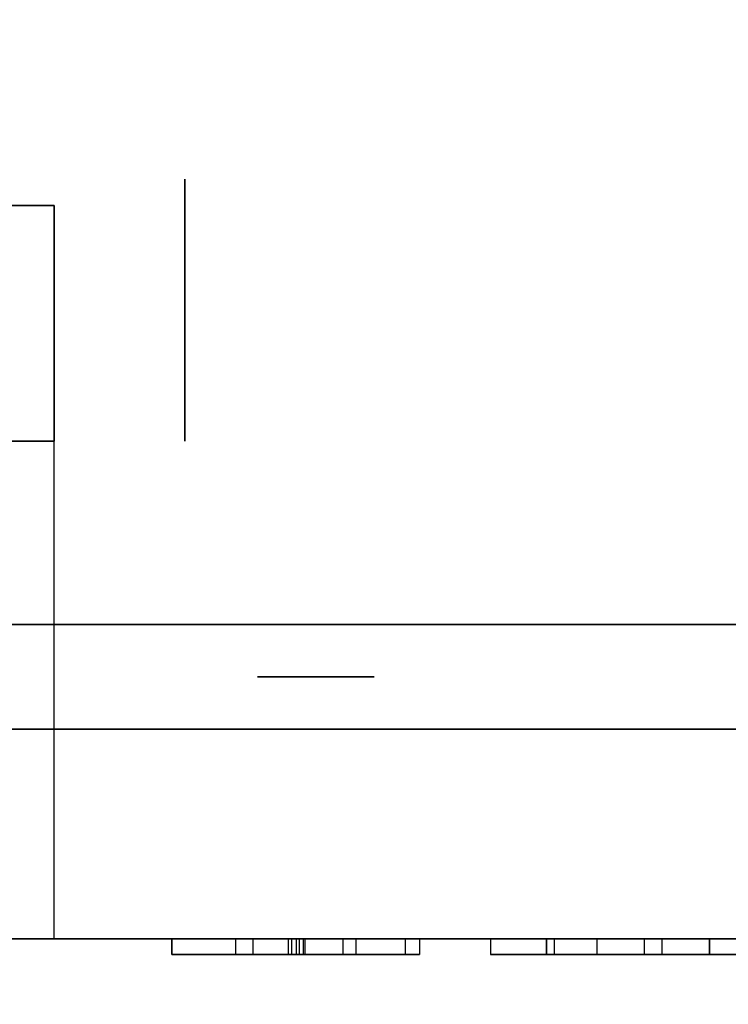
# Model space of a CAD drawing. Header units: millimetres. Extents: x 0 to 1524, y 0 to 1016.
# Tile 171 of 256: x 655.83 to 657.18, y 765.25 to 767.13. Entities that reach past the tile are written whole.
import ezdxf

# ---------------------------------------------------------------- set-up
doc = ezdxf.new("R2010")
doc.units = ezdxf.units.MM
doc.header["$LTSCALE"] = 83.82
doc.layers.get('0').update_dxf_attribs({"linetype": 'CONTINUOUS'})
doc.styles.get("Standard").update_dxf_attribs({"font": 'txt', "width": 0.8})
doc.dimstyles.new('DIMSTYLE_1', dxfattribs={"dimtxt": 15, "dimasz": 12, "dimexe": 0.18, "dimexo": 0.0625, "dimgap": 0.09, "dimtad": 1, "dimzin": 0, "dimdsep": 46, "dimtxsty": 'STANDARD', "dimblk": 'CLOSED', "dimblk1": 'CLOSED', "dimblk2": 'CLOSED', "dimcen": 0.09, "dimadec": 0, "dimazin": 0, "dimtp": 0.01, "dimtm": 0.01, "dimtfac": 1, "dimtofl": 0, "dimtmove": 0, "dimatfit": 3, "dimldrblk": 'CLOSED', "dimfxl": 1, "dimtolj": 1, "dimtzin": 0, "dimarcsym": 0})

# ---------------------------------------------------------------- blocks, each defined once
blk = doc.blocks.new('_CLOSED')
at = {"color": 0, "linetype": 'BYBLOCK'}
for p, q in [((0, 0), (-1, 0.20833)), ((-1, 0.20833), (-1, -0.20833)), ((-1, -0.20833), (0, 0)), ((-1, 0), (0, 0))]:
    blk.add_line(p, q, dxfattribs=at)
blk = doc.blocks.new('*D8')
at = {"color": 2, "linetype": 'CONTINUOUS'}
for p, q in [((743.4875, 787.1161), (417.6691, 787.1161)), ((418.6691, 787.1161), (418.6691, 678.1368)), ((418.6691, 569.1575), (418.6691, 678.1368)), ((571.0558, 569.1575), (417.6691, 569.1575))]:
    blk.add_line(p, q, dxfattribs=at)
at = {"color": 2, "linetype": 'CONTINUOUS', "xscale": 12, "yscale": 12, "zscale": 12}
for p, rotation in [((418.6691, 787.1161), 90), ((418.6691, 569.1575), 270)]:
    blk.add_blockref('_CLOSED', p, dxfattribs=dict(at, rotation=rotation))

msp = doc.modelspace()

# ---------------------------------------------------------------- linework, layer by layer
at = {"color": 7, "linetype": 'CONTINUOUS'}
for p, q in [((656.1444, 766.3275), (656.1444, 766.8275)), ((656.1444, 766.8275), (656.1444, 766.3275)), ((656.1444, 766.3275), (656.1444, 766.8275)), ((656.1444, 766.8275), (656.1444, 766.3275)), ((656.1444, 766.3275), (656.1444, 766.8275)), ((656.1444, 766.8275), (656.1444, 766.3275)), ((656.1444, 766.3275), (656.1444, 766.8275)), ((656.1444, 766.8275), (656.1444, 766.3275)), ((655.8944, 766.7775), (653.9944, 766.7775)), ((653.9944, 766.7775), (655.8944, 766.7775)), ((655.8944, 766.7775), (653.9944, 766.7775)), ((653.9944, 766.7775), (655.8944, 766.7775)), ((655.8944, 766.3275), (655.8944, 766.7775)), ((655.8944, 766.7775), (655.8944, 766.3275)), ((655.8944, 766.3275), (655.8944, 766.7775)), ((655.8944, 766.7775), (655.8944, 766.3275)), ((655.8944, 766.3275), (654.4944, 766.3275)), ((654.4944, 766.3275), (655.8944, 766.3275)), ((655.8944, 766.3275), (654.4944, 766.3275)), ((654.4944, 766.3275), (655.8944, 766.3275)), ((654.2944, 765.9775), (656.5694, 765.9775)), ((656.5694, 765.9775), (654.2944, 765.9775)), ((654.2944, 765.9775), (656.5694, 765.9775)), ((656.5694, 765.9775), (654.2944, 765.9775)), ((657.0944, 765.9775), (655.3444, 765.9775)), ((655.3444, 765.9775), (657.0944, 765.9775)), ((657.0944, 765.9775), (655.3444, 765.9775)), ((655.3444, 765.9775), (657.0944, 765.9775)), ((658.1694, 765.9775), (655.7444, 765.9775)), ((655.7444, 765.9775), (658.1694, 765.9775)), ((658.1694, 765.9775), (655.7444, 765.9775)), ((655.7444, 765.9775), (658.1694, 765.9775)), ((655.9944, 765.9775), (656.0244, 765.9775)), ((656.0244, 765.9775), (655.9944, 765.9775)), ((655.9944, 765.9775), (656.0244, 765.9775)), ((656.0244, 765.9775), (655.9944, 765.9775)), ((656.0244, 765.9775), (656.8644, 765.9775)), ((656.8644, 765.9775), (656.0244, 765.9775)), ((656.0244, 765.9775), (656.8644, 765.9775)), ((656.8644, 765.9775), (656.0244, 765.9775)), ((656.5694, 765.9775), (658.1694, 765.9775)), ((658.1694, 765.9775), (656.5694, 765.9775)), ((656.5694, 765.9775), (658.1694, 765.9775)), ((658.1694, 765.9775), (656.5694, 765.9775)), ((656.8644, 765.9775), (656.8944, 765.9775)), ((656.8944, 765.9775), (656.8644, 765.9775)), ((656.8644, 765.9775), (656.8944, 765.9775)), ((656.8944, 765.9775), (656.8644, 765.9775)), ((657.1944, 765.9775), (657.0944, 765.9775)), ((657.0944, 765.9775), (657.1944, 765.9775)), ((657.1944, 765.9775), (657.0944, 765.9775)), ((657.0944, 765.9775), (657.1944, 765.9775)), ((656.5694, 765.7775), (654.2944, 765.7775)), ((654.2944, 765.7775), (656.5694, 765.7775)), ((656.5694, 765.7775), (654.2944, 765.7775)), ((654.2944, 765.7775), (656.5694, 765.7775)), ((656.5907, 765.7775), (655.3444, 765.7775)), ((655.3444, 765.7775), (656.5907, 765.7775)), ((656.5907, 765.7775), (655.3444, 765.7775)), ((655.3444, 765.7775), (656.5907, 765.7775)), ((655.7444, 765.7775), (656.9442, 765.7775)), ((656.9442, 765.7775), (655.7444, 765.7775)), ((655.7444, 765.7775), (656.9442, 765.7775)), ((656.9442, 765.7775), (655.7444, 765.7775)), ((656.3786, 765.7775), (656.5907, 765.7775)), ((656.3786, 765.7775), (656.5907, 765.7775)), ((658.1694, 765.7775), (656.5694, 765.7775)), ((656.5694, 765.7775), (658.1694, 765.7775)), ((658.1694, 765.7775), (656.5694, 765.7775)), ((656.5694, 765.7775), (658.1694, 765.7775)), ((656.9442, 765.7775), (658.1694, 765.7775)), ((658.1694, 765.7775), (656.9442, 765.7775)), ((656.9442, 765.7775), (658.1694, 765.7775)), ((658.1694, 765.7775), (656.9442, 765.7775)), ((656.1196, 765.3475), (656.1196, 765.3775)), ((656.1196, 765.3775), (656.1196, 765.3475)), ((656.1196, 765.3475), (656.1196, 765.3775)), ((656.1196, 765.3775), (656.1196, 765.3475)), ((656.3632, 765.3775), (656.2741, 765.3775)), ((656.2741, 765.3775), (656.2741, 765.3475)), ((656.3632, 765.3775), (656.2741, 765.3775)), ((656.2741, 765.3775), (656.2741, 765.3475)), ((656.3632, 765.3475), (656.3632, 765.3775)), ((656.3632, 765.3475), (656.3632, 765.3775)), ((656.5655, 765.3775), (656.3736, 765.3775)), ((656.3736, 765.3775), (656.3736, 765.3475)), ((656.5655, 765.3775), (656.3736, 765.3775)), ((656.3736, 765.3775), (656.3736, 765.3475)), ((656.5655, 765.3475), (656.5655, 765.3775)), ((656.5655, 765.3475), (656.5655, 765.3775)), ((656.8348, 765.3475), (656.8348, 765.3775)), ((656.8348, 765.3775), (656.8348, 765.3475)), ((656.8348, 765.3475), (656.8348, 765.3775)), ((656.8348, 765.3775), (656.8348, 765.3475)), ((656.8348, 765.3475), (656.8348, 765.3775)), ((656.8348, 765.3775), (656.8348, 765.3475)), ((656.8348, 765.3475), (656.8348, 765.3775)), ((656.8348, 765.3775), (656.8348, 765.3475)), ((656.9579, 765.3775), (656.9306, 765.3775)), ((656.9306, 765.3775), (656.9306, 765.3475)), ((656.9579, 765.3775), (656.9306, 765.3775)), ((656.9306, 765.3775), (656.9306, 765.3475)), ((656.9317, 765.3775), (656.9579, 765.3775)), ((656.9317, 765.3475), (656.9317, 765.3775)), ((656.9317, 765.3775), (656.9579, 765.3775)), ((656.9317, 765.3475), (656.9317, 765.3775)), ((657.022, 765.3775), (657.0547, 765.3775)), ((657.022, 765.3475), (657.022, 765.3775)), ((657.022, 765.3775), (657.0547, 765.3775)), ((657.022, 765.3475), (657.022, 765.3775)), ((657.0547, 765.3775), (657.0547, 765.3475)), ((657.0547, 765.3775), (657.0547, 765.3475)), ((657.1462, 765.3475), (657.1462, 765.3775)), ((657.1462, 765.3775), (657.1462, 765.3475)), ((657.1462, 765.3475), (657.1462, 765.3775)), ((657.1462, 765.3775), (657.1462, 765.3475)), ((657.1462, 765.3475), (657.1462, 765.3775)), ((657.1462, 765.3775), (657.1462, 765.3475)), ((657.1462, 765.3475), (657.1462, 765.3775)), ((657.1462, 765.3775), (657.1462, 765.3475)), ((656.2741, 765.3475), (656.3632, 765.3475)), ((656.2741, 765.3475), (656.3632, 765.3475)), ((656.3736, 765.3475), (656.5655, 765.3475)), ((656.3736, 765.3475), (656.5655, 765.3475)), ((656.9306, 765.3475), (656.9579, 765.3475)), ((656.9306, 765.3475), (656.9579, 765.3475)), ((656.9579, 765.3475), (656.9317, 765.3475)), ((656.9579, 765.3475), (656.9317, 765.3475)), ((657.0547, 765.3475), (657.022, 765.3475)), ((657.0547, 765.3475), (657.022, 765.3475))]:
    msp.add_line(p, q, dxfattribs=at)
at = {"color": 6, "linetype": 'CONTINUOUS'}
for p, q in [((655.8944, 766.7775), (653.9944, 766.7775)), ((653.9944, 766.7775), (655.8944, 766.7775)), ((655.8944, 766.7775), (653.9944, 766.7775)), ((653.9944, 766.7775), (655.8944, 766.7775)), ((655.8944, 765.3775), (655.8944, 766.7775)), ((655.8944, 765.3775), (655.8944, 766.7775)), ((655.8944, 765.3775), (655.8944, 766.7775)), ((655.8944, 765.3775), (655.8944, 766.7775)), ((655.8944, 765.3775), (655.8944, 766.3275)), ((655.8944, 765.3775), (655.8944, 766.3275)), ((655.8944, 765.3775), (655.8944, 766.3275)), ((655.8944, 765.3775), (655.8944, 766.3275)), ((653.9944, 765.3775), (655.8944, 765.3775)), ((655.8944, 765.3775), (653.9944, 765.3775)), ((653.9944, 765.3775), (655.8944, 765.3775)), ((655.8944, 765.3775), (653.9944, 765.3775)), ((660.8944, 765.3775), (655.8944, 765.3775)), ((655.8944, 765.3775), (660.8944, 765.3775)), ((660.8944, 765.3775), (655.8944, 765.3775)), ((655.8944, 765.3775), (660.8944, 765.3775)), ((656.1196, 765.3775), (656.3415, 765.3775)), ((656.3476, 765.3775), (656.1196, 765.3775)), ((656.1196, 765.3775), (656.3702, 765.3775)), ((656.2741, 765.3775), (656.1196, 765.3775)), ((656.1196, 765.3775), (656.1196, 765.3475)), ((656.1196, 765.3775), (656.3415, 765.3775)), ((656.3476, 765.3775), (656.1196, 765.3775)), ((656.1196, 765.3775), (656.3702, 765.3775)), ((656.2741, 765.3775), (656.1196, 765.3775)), ((656.1196, 765.3775), (656.1196, 765.3475)), ((656.2412, 765.3775), (656.3577, 765.3775)), ((656.3736, 765.3775), (656.2412, 765.3775)), ((656.2412, 765.3775), (656.2412, 765.3475)), ((656.2412, 765.3775), (656.3577, 765.3775)), ((656.3736, 765.3775), (656.2412, 765.3775)), ((656.2412, 765.3775), (656.2412, 765.3475)), ((656.3415, 765.3775), (656.4709, 765.3775)), ((656.3415, 765.3775), (656.3415, 765.3475)), ((656.3415, 765.3775), (656.4709, 765.3775)), ((656.3415, 765.3775), (656.3415, 765.3475)), ((656.5925, 765.3775), (656.3476, 765.3775)), ((656.3476, 765.3775), (656.3476, 765.3475)), ((656.5925, 765.3775), (656.3476, 765.3775)), ((656.3476, 765.3775), (656.3476, 765.3475)), ((656.3577, 765.3775), (656.4456, 765.3775)), ((656.3577, 765.3475), (656.3577, 765.3775)), ((656.3577, 765.3775), (656.4456, 765.3775)), ((656.3577, 765.3475), (656.3577, 765.3775)), ((656.4709, 765.3775), (656.3632, 765.3775)), ((656.4709, 765.3775), (656.3632, 765.3775)), ((656.3702, 765.3775), (656.5655, 765.3775)), ((656.3702, 765.3775), (656.3702, 765.3475)), ((656.3702, 765.3775), (656.5655, 765.3775)), ((656.3702, 765.3775), (656.3702, 765.3475)), ((656.4456, 765.3775), (656.5925, 765.3775)), ((656.4456, 765.3775), (656.4456, 765.3475)), ((656.4456, 765.3775), (656.5925, 765.3775)), ((656.4456, 765.3775), (656.4456, 765.3475)), ((656.4709, 765.3775), (656.4709, 765.3475)), ((656.4709, 765.3775), (656.4709, 765.3475)), ((656.5925, 765.3775), (656.5925, 765.3475)), ((656.5925, 765.3775), (656.5925, 765.3475)), ((656.7277, 765.3775), (656.8493, 765.3775)), ((656.7277, 765.3775), (656.7277, 765.3475)), ((656.8493, 765.3775), (656.7277, 765.3775)), ((656.7277, 765.3775), (656.7277, 765.3475)), ((656.7277, 765.3775), (656.8493, 765.3775)), ((656.7277, 765.3775), (656.7277, 765.3475)), ((656.8493, 765.3775), (656.7277, 765.3775)), ((656.7277, 765.3775), (656.7277, 765.3475)), ((656.9306, 765.3775), (656.8348, 765.3775)), ((656.8348, 765.3775), (656.9317, 765.3775)), ((656.8348, 765.3775), (657.1462, 765.3775)), ((657.1462, 765.3775), (656.8348, 765.3775)), ((656.9306, 765.3775), (656.8348, 765.3775)), ((656.8348, 765.3775), (656.9317, 765.3775)), ((656.8348, 765.3775), (657.1462, 765.3775)), ((657.1462, 765.3775), (656.8348, 765.3775)), ((656.8493, 765.3775), (657.3088, 765.3775)), ((656.8493, 765.3775), (656.8493, 765.3475)), ((656.8493, 765.3775), (656.8493, 765.3475)), ((656.8493, 765.3775), (656.8493, 765.3475)), ((657.3088, 765.3775), (656.8493, 765.3775)), ((656.8493, 765.3775), (656.8493, 765.3475)), ((656.8493, 765.3775), (657.3088, 765.3775)), ((656.8493, 765.3775), (656.8493, 765.3475)), ((656.8493, 765.3775), (656.8493, 765.3475)), ((656.8493, 765.3775), (656.8493, 765.3475)), ((657.3088, 765.3775), (656.8493, 765.3775)), ((656.8493, 765.3775), (656.8493, 765.3475)), ((657.0547, 765.3775), (657.022, 765.3775)), ((657.022, 765.3475), (657.022, 765.3775)), ((657.0547, 765.3775), (657.022, 765.3775)), ((657.022, 765.3475), (657.022, 765.3775)), ((657.0547, 765.3775), (657.1462, 765.3775)), ((657.1462, 765.3775), (657.0547, 765.3775)), ((657.0547, 765.3775), (657.0547, 765.3475)), ((657.0547, 765.3775), (657.1462, 765.3775)), ((657.1462, 765.3775), (657.0547, 765.3775)), ((657.0547, 765.3775), (657.0547, 765.3475)), ((656.1196, 765.3475), (656.2741, 765.3475)), ((656.3702, 765.3475), (656.1196, 765.3475)), ((656.1196, 765.3475), (656.3476, 765.3475)), ((656.3415, 765.3475), (656.1196, 765.3475)), ((656.1196, 765.3475), (656.2741, 765.3475)), ((656.3702, 765.3475), (656.1196, 765.3475)), ((656.1196, 765.3475), (656.3476, 765.3475)), ((656.3415, 765.3475), (656.1196, 765.3475)), ((656.2412, 765.3475), (656.3736, 765.3475)), ((656.3577, 765.3475), (656.2412, 765.3475)), ((656.2412, 765.3475), (656.3736, 765.3475)), ((656.3577, 765.3475), (656.2412, 765.3475)), ((656.4709, 765.3475), (656.3415, 765.3475)), ((656.4709, 765.3475), (656.3415, 765.3475)), ((656.3476, 765.3475), (656.5925, 765.3475)), ((656.3476, 765.3475), (656.5925, 765.3475)), ((656.4456, 765.3475), (656.3577, 765.3475)), ((656.4456, 765.3475), (656.3577, 765.3475)), ((656.3632, 765.3475), (656.4709, 765.3475)), ((656.3632, 765.3475), (656.4709, 765.3475)), ((656.5655, 765.3475), (656.3702, 765.3475)), ((656.5655, 765.3475), (656.3702, 765.3475)), ((656.5925, 765.3475), (656.4456, 765.3475)), ((656.5925, 765.3475), (656.4456, 765.3475)), ((656.7277, 765.3475), (656.8493, 765.3475)), ((656.8493, 765.3475), (656.7277, 765.3475)), ((656.7277, 765.3475), (656.8493, 765.3475)), ((656.8493, 765.3475), (656.7277, 765.3475)), ((656.8348, 765.3475), (657.1462, 765.3475)), ((656.9317, 765.3475), (656.8348, 765.3475)), ((656.8348, 765.3475), (656.9306, 765.3475)), ((657.1462, 765.3475), (656.8348, 765.3475)), ((656.8348, 765.3475), (657.1462, 765.3475)), ((656.9317, 765.3475), (656.8348, 765.3475)), ((656.8348, 765.3475), (656.9306, 765.3475)), ((657.1462, 765.3475), (656.8348, 765.3475)), ((656.8493, 765.3475), (657.3088, 765.3475)), ((657.3088, 765.3475), (656.8493, 765.3475)), ((656.8493, 765.3475), (657.3088, 765.3475)), ((657.3088, 765.3475), (656.8493, 765.3475)), ((657.022, 765.3475), (657.0547, 765.3475)), ((657.022, 765.3475), (657.0547, 765.3475)), ((657.0547, 765.3475), (657.1462, 765.3475)), ((657.1462, 765.3475), (657.0547, 765.3475)), ((657.0547, 765.3475), (657.1462, 765.3475)), ((657.1462, 765.3475), (657.0547, 765.3475))]:
    msp.add_line(p, q, dxfattribs=at)
at = {"color": 7, "linetype": 'CONTINUOUS'}
for points in [[(656.2831, 765.8775), (656.2852, 765.8775), (656.2915, 765.8775), (656.3017, 765.8775), (656.3157, 765.8775), (656.3325, 765.8775), (656.3516, 765.8775), (656.3724, 765.8775), (656.3944, 765.8775), (656.416, 765.8775), (656.4368, 765.8775), (656.456, 765.8775), (656.4731, 765.8775), (656.4869, 765.8775), (656.4972, 765.8775), (656.5035, 765.8775), (656.5057, 765.8775)], [(656.5057, 765.8775), (656.5036, 765.8775), (656.4973, 765.8775), (656.4871, 765.8775), (656.4731, 765.8775), (656.4563, 765.8775), (656.4372, 765.8775), (656.4164, 765.8775), (656.3944, 765.8775), (656.3728, 765.8775), (656.352, 765.8775), (656.3328, 765.8775), (656.3157, 765.8775), (656.3019, 765.8775), (656.2916, 765.8775), (656.2853, 765.8775), (656.2831, 765.8775)], [(656.2831, 765.8775), (656.2852, 765.8775), (656.2915, 765.8775), (656.3017, 765.8775), (656.3157, 765.8775), (656.3325, 765.8775), (656.3516, 765.8775), (656.3724, 765.8775), (656.3944, 765.8775), (656.416, 765.8775), (656.4368, 765.8775), (656.456, 765.8775), (656.4731, 765.8775), (656.4869, 765.8775), (656.4972, 765.8775), (656.5035, 765.8775), (656.5057, 765.8775)], [(656.5057, 765.8775), (656.5036, 765.8775), (656.4973, 765.8775), (656.4871, 765.8775), (656.4731, 765.8775), (656.4563, 765.8775), (656.4372, 765.8775), (656.4164, 765.8775), (656.3944, 765.8775), (656.3728, 765.8775), (656.352, 765.8775), (656.3328, 765.8775), (656.3157, 765.8775), (656.3019, 765.8775), (656.2916, 765.8775), (656.2853, 765.8775), (656.2831, 765.8775)]]:
    msp.add_lwpolyline(points, dxfattribs=at)
at = {"color": 6, "linetype": 'CONTINUOUS'}
for points in [[(656.4044, 765.3775), (656.3939, 765.3775), (656.3629, 765.3775), (656.3125, 765.3775), (656.2433, 765.3775), (656.1604, 765.3775), (656.0658, 765.3775), (655.9631, 765.3775), (655.8544, 765.3775), (655.7476, 765.3775), (655.6448, 765.3775), (655.55, 765.3775), (655.4655, 765.3775), (655.3974, 765.3775), (655.3466, 765.3775), (655.3152, 765.3775), (655.3044, 765.3775)], [(655.3044, 765.3775), (655.3149, 765.3775), (655.3459, 765.3775), (655.3963, 765.3775), (655.4655, 765.3775), (655.5484, 765.3775), (655.643, 765.3775), (655.7457, 765.3775), (655.8544, 765.3775), (655.9612, 765.3775), (656.064, 765.3775), (656.1588, 765.3775), (656.2433, 765.3775), (656.3114, 765.3775), (656.3622, 765.3775), (656.3935, 765.3775), (656.4044, 765.3775)], [(656.4044, 765.3775), (656.3939, 765.3775), (656.3629, 765.3775), (656.3125, 765.3775), (656.2433, 765.3775), (656.1604, 765.3775), (656.0658, 765.3775), (655.9631, 765.3775), (655.8544, 765.3775), (655.7476, 765.3775), (655.6448, 765.3775), (655.55, 765.3775), (655.4655, 765.3775), (655.3974, 765.3775), (655.3466, 765.3775), (655.3152, 765.3775), (655.3044, 765.3775)], [(655.3044, 765.3775), (655.3149, 765.3775), (655.3459, 765.3775), (655.3963, 765.3775), (655.4655, 765.3775), (655.5484, 765.3775), (655.643, 765.3775), (655.7457, 765.3775), (655.8544, 765.3775), (655.9612, 765.3775), (656.064, 765.3775), (656.1588, 765.3775), (656.2433, 765.3775), (656.3114, 765.3775), (656.3622, 765.3775), (656.3935, 765.3775), (656.4044, 765.3775)], [(655.9944, 765.3775), (656.002, 765.3775), (656.0246, 765.3775), (656.0612, 765.3775), (656.1115, 765.3775), (656.1719, 765.3775), (656.2407, 765.3775), (656.3153, 765.3775), (656.3944, 765.3775), (656.4721, 765.3775), (656.5468, 765.3775), (656.6157, 765.3775), (656.6772, 765.3775), (656.7268, 765.3775), (656.7637, 765.3775), (656.7865, 765.3775), (656.7944, 765.3775)], [(656.7944, 765.3775), (656.7868, 765.3775), (656.7642, 765.3775), (656.7276, 765.3775), (656.6772, 765.3775), (656.6169, 765.3775), (656.5481, 765.3775), (656.4735, 765.3775), (656.3944, 765.3775), (656.3167, 765.3775), (656.242, 765.3775), (656.173, 765.3775), (656.1115, 765.3775), (656.062, 765.3775), (656.0251, 765.3775), (656.0023, 765.3775), (655.9944, 765.3775)], [(655.9944, 765.3775), (656.002, 765.3775), (656.0246, 765.3775), (656.0612, 765.3775), (656.1115, 765.3775), (656.1719, 765.3775), (656.2407, 765.3775), (656.3153, 765.3775), (656.3944, 765.3775), (656.4721, 765.3775), (656.5468, 765.3775), (656.6157, 765.3775), (656.6772, 765.3775), (656.7268, 765.3775), (656.7637, 765.3775), (656.7865, 765.3775), (656.7944, 765.3775)], [(656.7944, 765.3775), (656.7868, 765.3775), (656.7642, 765.3775), (656.7276, 765.3775), (656.6772, 765.3775), (656.6169, 765.3775), (656.5481, 765.3775), (656.4735, 765.3775), (656.3944, 765.3775), (656.3167, 765.3775), (656.242, 765.3775), (656.173, 765.3775), (656.1115, 765.3775), (656.062, 765.3775), (656.0251, 765.3775), (656.0023, 765.3775), (655.9944, 765.3775)]]:
    msp.add_lwpolyline(points, dxfattribs=at)

# ---------------------------------------------------------------- dimensions: what is measured, and where the dimension line sits
at = {"color": 2, "linetype": 'CONTINUOUS'}
dim = msp.add_linear_dim(base=(418.6691, 787.1161), p1=(571.0558, 569.1575), p2=(743.4875, 787.1161), angle=90, dimstyle='DIMSTYLE_1', dxfattribs=at)
dim.commit()
dim.dimension.update_dxf_attribs({"geometry": '*D8', "text_midpoint": (414.9191, 642.1368), "dimtype": 160})

doc.saveas('drawing.dxf')
